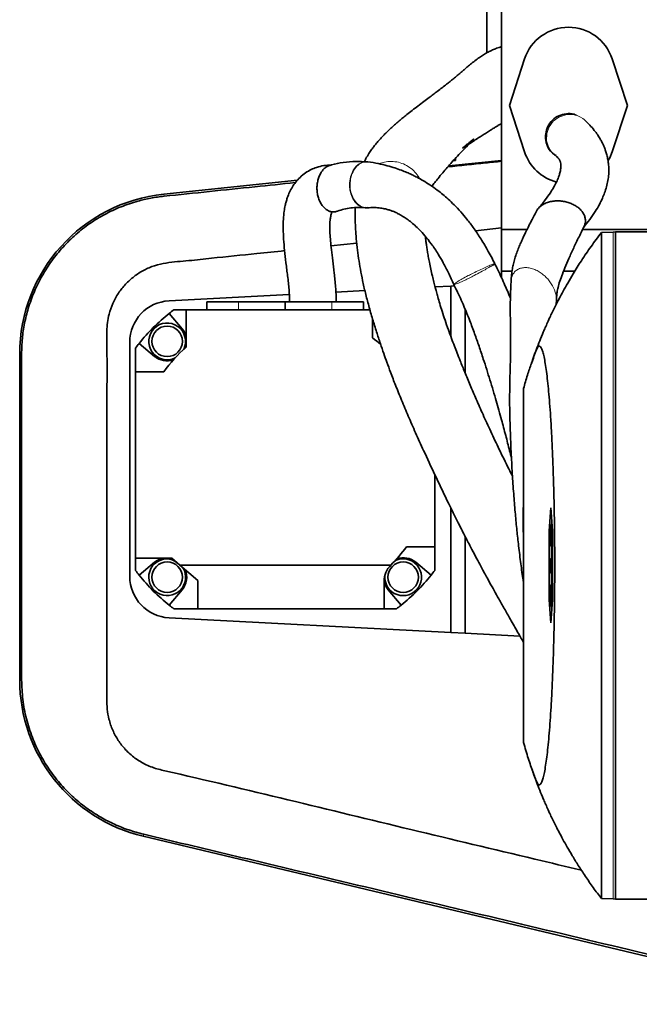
# Model space of a CAD drawing. Header units: millimetres. Extents: x 0 to 11920, y 0 to 8400.
# Tile 30 of 58: x 8701 to 8970, y 1366 to 1794. Entities that reach past the tile are written whole.
import ezdxf

# ---------------------------------------------------------------- set-up
doc = ezdxf.new("R2010")
doc.units = ezdxf.units.MM
doc.header["$LTSCALE"] = 20

msp = doc.modelspace()

# ---------------------------------------------------------------- linework, layer by layer
at = {"color": 7, "linetype": 'Continuous', "lineweight": 35}
for p, q in [((8910.24, 1702.49), (8910.24, 1810.49)), ((8903.74, 1799.49), (8903.74, 1779.35)), ((8920.23, 1776.71), (8913.61, 1756.49)), ((8964.86, 1756.49), (8958.25, 1776.71)), ((8913.61, 1756.49), (8920.23, 1736.26)), ((8958.25, 1736.26), (8964.86, 1756.49)), ((8946.16, 1750.26), (8946.06, 1750.37)), ((8946.41, 1750.03), (8946.52, 1749.92)), ((8851.79, 1731.93), (8852.15, 1731.96)), ((8852.03, 1731.93), (8851.79, 1731.95)), ((8910.24, 1732.62), (8887.22, 1730.23)), ((8889.24, 1732.49), (8890.24, 1732.49)), ((8890.24, 1733.59), (8890.24, 1732.49)), ((8821.53, 1724), (8763.48, 1717.94)), ((8898.83, 1702.02), (8910.24, 1703.22)), ((8921.21, 1702.49), (8910.24, 1702.49)), ((8910.24, 1684.49), (8910.24, 1702.49)), ((9099.12, 1702.49), (8945.35, 1702.49)), ((8953.58, 1701.27), (8958.74, 1701.45)), ((8958.74, 1701.45), (8959.74, 1701.49)), ((8959.74, 1701.49), (8959.74, 1411.49)), ((8959.74, 1701.49), (8996.21, 1701.49)), ((8836.09, 1695.47), (8847.28, 1696.64)), ((8910.24, 1684.49), (8914.74, 1684.49)), ((8910.24, 1681.4), (8910.24, 1684.49)), ((8937.16, 1684.49), (8942.05, 1684.49)), ((8888.17, 1677.97), (8889.69, 1678.05)), ((8889.39, 1678.79), (8889.56, 1678.5)), ((8765.73, 1671.55), (8817.96, 1674.29)), ((8838.2, 1675.35), (8850.81, 1676.01)), ((8881.3, 1677.61), (8888.17, 1677.97)), ((8888.17, 1655.97), (8888.17, 1677.97)), ((8782.17, 1671.16), (8782.17, 1667.66)), ((8782.17, 1671.16), (8795.95, 1671.16)), ((8795.95, 1671.16), (8816.17, 1671.16)), ((8816.17, 1671.16), (8816.17, 1667.66)), ((8816.17, 1671.16), (8836.39, 1671.16)), ((8836.39, 1671.16), (8850.17, 1671.16)), ((8850.17, 1667.66), (8850.17, 1671.16)), ((8933.99, 1670.13), (8934.04, 1671.82)), ((8771.42, 1659.39), (8765.8, 1666.09)), ((8773.11, 1667.66), (8767.84, 1667.66)), ((8773.11, 1667.66), (8773.11, 1651.35)), ((8853.05, 1667.66), (8773.11, 1667.66)), ((8894.42, 1667.75), (8894.42, 1640.03)), ((8854.17, 1655.4), (8854.17, 1663.57)), ((8748.67, 1551.74), (8748.67, 1653.58)), ((8752.75, 1653.04), (8759.45, 1647.41)), ((8700.85, 1648.42), (8700.85, 1506.73)), ((8751.17, 1650.99), (8751.17, 1640.66)), ((8751.17, 1640.66), (8751.17, 1559.66)), ((8763.44, 1640.66), (8751.17, 1640.66)), ((8919.74, 1479.49), (8919.74, 1633.49)), ((8881.17, 1564.66), (8881.17, 1596.05)), ((8888.17, 1527.35), (8888.17, 1581.54)), ((8919.61, 1581.68), (8919.74, 1581.68)), ((8931.61, 1581.49), (8930.91, 1571.49)), ((8932.31, 1571.49), (8931.61, 1581.49)), ((8930.91, 1571.49), (8930.91, 1541.49)), ((8931.56, 1571.39), (8930.91, 1571.49)), ((8931.56, 1574.12), (8932.11, 1574.33)), ((8931.56, 1574.12), (8931.56, 1570.12)), ((8931.65, 1574.12), (8931.56, 1574.12)), ((8931.65, 1574.12), (8932.11, 1574.29)), ((8931.65, 1570.12), (8931.65, 1574.12)), ((8932.31, 1541.49), (8932.31, 1571.49)), ((8894.42, 1569.03), (8894.42, 1527.02)), ((8931.28, 1570.12), (8931.56, 1570.23)), ((8931.28, 1570.12), (8931.28, 1568.85)), ((8931.56, 1570.12), (8931.28, 1570.12)), ((8931.28, 1568.85), (8931.56, 1568.85)), ((8931.28, 1568.85), (8931.56, 1568.75)), ((8931.56, 1568.85), (8931.56, 1564.85)), ((8931.65, 1570.12), (8932.31, 1570.36)), ((8931.93, 1570.12), (8931.65, 1570.12)), ((8931.65, 1568.85), (8932.31, 1568.62)), ((8931.65, 1568.85), (8931.93, 1568.85)), ((8931.65, 1564.85), (8931.65, 1568.85)), ((8931.93, 1570.12), (8932.31, 1570.26)), ((8931.93, 1568.85), (8931.93, 1570.12)), ((8931.93, 1568.85), (8932.31, 1568.72)), ((8868.91, 1564.66), (8881.17, 1564.66)), ((8881.17, 1554.33), (8881.17, 1564.66)), ((8931.56, 1564.85), (8931.65, 1564.85)), ((8931.56, 1564.85), (8932.31, 1564.57)), ((8931.65, 1564.85), (8932.31, 1564.62)), ((8931.94, 1564.71), (8931.94, 1559.5)), ((8751.17, 1559.66), (8766.98, 1559.66)), ((8751.17, 1559.66), (8751.17, 1554.33)), ((8770.43, 1556.66), (8766.98, 1559.66)), ((8931.38, 1559.27), (8931.39, 1558.12)), ((8931.59, 1558.1), (8931.61, 1559.11)), ((8931.61, 1559.11), (8932.31, 1559.41)), ((8931.61, 1559.11), (8931.98, 1558.28)), ((8931.98, 1558.28), (8932.31, 1558.38)), ((8931.98, 1558.28), (8931.98, 1553.81)), ((8759.45, 1557.91), (8752.75, 1552.28)), ((8770.32, 1556.66), (8770.43, 1556.66)), ((8770.43, 1556.66), (8862.1, 1556.66)), ((8770.43, 1556.66), (8778.17, 1549.93)), ((8879.6, 1552.28), (8872.9, 1557.91)), ((8919.73, 1557.12), (8919.74, 1557.12)), ((8919.73, 1555.86), (8919.74, 1555.86)), ((8931.28, 1556.43), (8931.64, 1556.43)), ((8931.39, 1558.12), (8931.6, 1558.06)), ((8931.89, 1557.48), (8931.67, 1557.99)), ((8931.67, 1554.33), (8931.89, 1554.27)), ((8931.72, 1556.14), (8931.89, 1556.14)), ((8931.89, 1553.81), (8931.89, 1557.48)), ((8778.17, 1537.66), (8778.17, 1549.93)), ((8859.17, 1549.59), (8859.17, 1537.66)), ((8931.89, 1553.81), (8932.31, 1553.66)), ((8931.98, 1553.81), (8931.89, 1553.81)), ((8931.94, 1553.18), (8931.94, 1548.27)), ((8931.98, 1553.81), (8932.31, 1553.7)), ((8765.8, 1539.23), (8771.42, 1545.93)), ((8860.93, 1545.93), (8866.55, 1539.23)), ((8931.56, 1548.12), (8932.31, 1548.4)), ((8931.65, 1548.12), (8931.56, 1548.12)), ((8931.56, 1548.12), (8931.56, 1538.85)), ((8931.65, 1548.12), (8932.31, 1548.36)), ((8931.65, 1538.85), (8931.65, 1548.12)), ((8931.56, 1541.58), (8930.91, 1541.49)), ((8930.91, 1541.49), (8931.61, 1531.49)), ((8931.61, 1531.49), (8932.31, 1541.49)), ((8767.84, 1537.66), (8778.17, 1537.66)), ((8859.17, 1537.66), (8778.17, 1537.66)), ((8859.17, 1537.66), (8864.51, 1537.66)), ((8931.56, 1538.85), (8932.11, 1538.65)), ((8931.56, 1538.85), (8931.65, 1538.85)), ((8931.65, 1538.85), (8932.11, 1538.69)), ((8888.17, 1527.35), (8765.73, 1533.77)), ((8894.42, 1527.02), (8888.17, 1527.35)), ((8894.42, 1527.02), (8918.18, 1525.78)), ((8754.5, 1438.75), (9060.16, 1365.71)), ((8953.58, 1411.7), (8958.74, 1411.52)), ((8958.74, 1411.52), (8959.74, 1411.49)), ((8959.74, 1411.49), (8996.21, 1411.49))]:
    msp.add_line(p, q, dxfattribs=at)
at = {"color": 8, "linetype": 'Continuous', "lineweight": 18}
for p, q in [((8763.48, 1717.94), (8763.57, 1717.04)), ((8958.74, 1701.45), (8958.74, 1411.52)), ((8795.95, 1671.16), (8795.95, 1667.66)), ((8836.39, 1671.16), (8836.39, 1667.66)), ((8700.85, 1648.42), (8701.67, 1648.42)), ((8700.85, 1506.73), (8701.68, 1506.73)), ((8754.5, 1438.75), (8754.71, 1439.64))]:
    msp.add_line(p, q, dxfattribs=at)
at = {"color": 8, "linetype": 'Continuous', "lineweight": 18, "flags": 128}
msp.add_lwpolyline([(8946.02, 1750.37), (8945.52, 1750.81), (8944.54, 1751.46), (8942.98, 1752.14), (8941.26, 1752.54), (8938.05, 1752.46), (8935.14, 1751.45), (8932.68, 1749.65), (8930.82, 1747.12), (8929.83, 1744.27), (8929.75, 1741.14), (8930.69, 1738.12), (8931.05, 1737.46), (8931.05, 1737.46), (8931.05, 1737.46)], dxfattribs=at)
at = {"color": 7, "linetype": 'Continuous', "lineweight": 35, "flags": 128}
for points in [[(8956.56, 1732.49), (8957.2, 1733.68), (8958.25, 1736.26)], [(8931.47, 1553.35), (8931.9, 1553.19), (8932.31, 1553.04)]]:
    msp.add_lwpolyline(points, dxfattribs=at)
at = {"color": 7, "linetype": 'Continuous', "lineweight": 35}
for centre, radius in [((8764.91, 1653.93), 6.64), ((8764.91, 1551.39), 6.63), ((8867.44, 1551.39), 6.63)]:
    msp.add_circle(centre, radius, dxfattribs=at)
for centre, radius, start, end in [((8939.24, 1770.49), 20, 18.1239, 161.8761), ((8939.24, 1742.49), 20, 198.1239, 255.0342), ((8770.74, 1648.42), 69.9, 95.9652, 180), ((8766.67, 1653.58), 18, 93, 180), ((8816.17, 1602.66), 81, 128.4569, 141.5431), ((8816.17, 1602.66), 81, 126.6335, 128.4569), ((8764.91, 1653.93), 8, 334.234, 295.766), ((8764.91, 1653.93), 8.5, 15.287, 40), ((8816.17, 1602.66), 81, 141.5431, 143.3665), ((8816.17, 1602.66), 65, 50.3392, 54.2242), ((8816.17, 1602.66), 65, 131.4949, 144.2242), ((8764.91, 1653.93), 8.5, 230, 288.5515), ((8816.17, 1602.66), 65, 314.9525, 324.2242), ((8764.91, 1551.39), 8, 85.2003, 30.6543), ((8764.91, 1551.39), 8.5, 103.4972, 130), ((8763.17, 1549.66), 10, 44.427, 90), ((8867.44, 1551.39), 8, 175.894, 115.766), ((8867.44, 1551.39), 8.5, 50, 108.5515), ((8816.17, 1602.66), 81, 216.6335, 218.4569), ((8764.91, 1551.39), 8.5, 320, 22.2961), ((8869.17, 1549.59), 10, 134.9643, 180), ((8816.17, 1602.66), 81, 321.5431, 323.3665), ((8766.67, 1551.74), 18, 180, 267), ((8816.17, 1602.66), 81, 218.4569, 231.5431), ((8816.17, 1602.66), 81, 308.4569, 321.5431), ((8867.44, 1551.39), 8.5, 193.4972, 220), ((8816.17, 1602.66), 81, 231.5431, 233.3665), ((8816.17, 1602.66), 81, 306.6335, 308.4569), ((8770.74, 1506.73), 69.9, 180, 256.5611)]:
    msp.add_arc(centre, radius, start, end, dxfattribs=at)
for start_param, end_param in [(1.583461, 1.585328), (1.585423, 1.585541)]:
    msp.add_ellipse((13519.24, 1748.34), major_axis=(0, 13159.87), ratio=0.349548, start_param=start_param, end_param=end_param, dxfattribs=at)
for points, knots in [([(8910.24, 1781.97), (8910.04, 1781.92), (8909.17, 1781.74), (8907.66, 1781.21), (8906, 1780.52), (8904.81, 1779.93), (8903.95, 1779.47), (8903.14, 1779.01), (8902.33, 1778.51), (8901.13, 1777.73), (8899.57, 1776.63), (8897.72, 1775.21), (8895.98, 1773.78), (8894.54, 1772.56), (8893.29, 1771.49), (8892, 1770.38), (8890.58, 1769.18), (8889.16, 1768), (8887.78, 1766.87), (8886.26, 1765.67), (8884.42, 1764.23), (8882.42, 1762.71), (8880.42, 1761.2), (8878.64, 1759.87), (8876.39, 1758.18), (8873.89, 1756.28), (8871.42, 1754.38), (8869.25, 1752.67), (8867.37, 1751.15), (8865.82, 1749.86), (8864.41, 1748.65), (8863.1, 1747.49), (8861.75, 1746.27), (8860.28, 1744.86), (8858.71, 1743.27), (8857.22, 1741.68), (8855.9, 1740.15), (8854.78, 1738.75), (8853.67, 1737.25), (8852.47, 1735.46), (8851.42, 1733.73), (8850.8, 1732.46), (8850.58, 1732)], [0, 0, 0, 0, 0.009414, 0.041436, 0.067158, 0.082662, 0.095912, 0.109852, 0.124531, 0.139973, 0.177314, 0.216296, 0.250739, 0.279993, 0.30385, 0.332417, 0.365452, 0.395872, 0.420798, 0.451604, 0.488507, 0.523536, 0.551043, 0.580781, 0.615819, 0.65396, 0.689632, 0.722718, 0.746837, 0.769058, 0.78943, 0.808027, 0.826083, 0.848014, 0.869941, 0.893566, 0.913945, 0.930607, 0.946243, 0.96547, 0.987342, 1, 1, 1, 1]), ([(8932.55, 1735.63), (8932.54, 1735.64), (8932.35, 1735.81), (8932, 1736.16), (8931.35, 1736.89), (8930.32, 1738.36), (8929.34, 1740.86), (8929.19, 1744.17), (8930.16, 1747.44), (8932.18, 1750.22), (8935.04, 1752.19), (8938.31, 1753.03), (8941.05, 1753.01), (8942.43, 1752.36), (8942.8, 1752.19)], [0, 0, 0, 0, 0.000877, 0.028122, 0.055216, 0.108331, 0.22422, 0.344533, 0.463982, 0.590039, 0.712076, 0.833462, 0.955151, 1, 1, 1, 1]), ([(8879.96, 1721.32), (8880.05, 1721.44), (8880.5, 1722.08), (8881.4, 1723.25), (8882.84, 1725.08), (8884.55, 1727.15), (8886.6, 1729.54), (8888.74, 1731.96), (8891.07, 1734.52), (8893.63, 1737.24), (8895.7, 1739.39), (8897.29, 1740.97), (8897.93, 1741.61), (8898.14, 1741.85), (8898.09, 1741.85), (8898.02, 1741.81), (8897.92, 1741.74), (8897.82, 1741.66), (8897.73, 1741.59), (8897.63, 1741.52), (8897.48, 1741.4), (8897.03, 1741.05), (8896.3, 1740.47), (8895.49, 1739.83), (8894.71, 1739.21), (8894.21, 1738.81), (8893.89, 1738.55), (8893.71, 1738.4), (8893.58, 1738.28), (8893.49, 1738.2), (8893.44, 1738.16), (8893.4, 1738.12), (8893.36, 1738.07), (8893.31, 1738.01), (8893.36, 1738), (8893.66, 1738.14), (8894.38, 1738.58), (8895.59, 1739.38), (8897.27, 1740.5), (8899.29, 1741.85), (8901.3, 1743.16), (8903.18, 1744.37), (8904.88, 1745.44), (8906.38, 1746.37), (8907.66, 1747.16), (8908.86, 1747.89), (8909.72, 1748.4), (8910.18, 1748.68), (8910.24, 1748.71)], [0, 0, 0, 0, 0.010319, 0.054057, 0.088958, 0.148477, 0.203814, 0.257172, 0.318132, 0.382646, 0.455037, 0.482831, 0.505488, 0.522848, 0.529691, 0.532435, 0.53448, 0.53533, 0.536139, 0.536978, 0.537911, 0.540233, 0.549621, 0.563568, 0.572718, 0.579241, 0.581582, 0.583362, 0.584669, 0.585204, 0.58571, 0.586233, 0.586817, 0.588277, 0.594458, 0.603292, 0.625241, 0.655594, 0.694382, 0.741004, 0.786222, 0.826899, 0.869047, 0.905023, 0.93496, 0.962365, 0.994724, 1, 1, 1, 1]), ([(8945.91, 1703.62), (8946.8, 1704.72), (8948.62, 1706.96), (8950.85, 1710.23), (8952.65, 1713.3), (8953.98, 1715.99), (8955.03, 1718.55), (8955.85, 1721.14), (8956.45, 1723.84), (8956.76, 1726.39), (8956.81, 1728.38), (8956.75, 1729.95), (8956.63, 1731.36), (8956.38, 1733.07), (8955.97, 1734.93), (8955.45, 1736.66), (8954.97, 1737.94), (8954.6, 1738.85), (8954.23, 1739.65), (8953.73, 1740.69), (8952.97, 1742.07), (8951.89, 1743.79), (8950.42, 1745.82), (8948.52, 1748.05), (8946.97, 1749.5), (8946.16, 1750.26)], [0, 0, 0, 0, 0.069703, 0.141782, 0.205144, 0.260468, 0.308257, 0.36311, 0.416495, 0.467884, 0.510189, 0.532659, 0.558416, 0.591254, 0.631104, 0.667633, 0.695852, 0.711371, 0.726339, 0.749514, 0.781405, 0.82239, 0.872927, 0.933646, 1, 1, 1, 1]), ([(8929.37, 1744.14), (8929.33, 1743.45), (8929.2, 1741.63), (8930, 1738.75), (8931.61, 1736.11), (8933.18, 1735.06), (8933.82, 1734.63)], [0, 0, 0, 0, 0.1863288, 0.4905493, 0.7947771, 1, 1, 1, 1]), ([(8929.38, 1744.19), (8929.38, 1744.19), (8929.38, 1744.18), (8929.37, 1744.16), (8929.37, 1744.14)], [0, 0, 0, 0, 0.182186, 1, 1, 1, 1]), ([(8933.23, 1735.06), (8933.62, 1734.74), (8934.34, 1734.16), (8934.98, 1733.42), (8935.35, 1732.84), (8935.56, 1732.41), (8935.69, 1732.06), (8935.85, 1731.48), (8935.99, 1730.52), (8935.93, 1729), (8935.6, 1727.23), (8935.01, 1725.33), (8934.14, 1723.26), (8932.95, 1720.96), (8931.36, 1718.39), (8929.16, 1715.28), (8927.23, 1712.98), (8926.19, 1711.75)], [0, 0, 0, 0, 0.079769, 0.145685, 0.197986, 0.236459, 0.268997, 0.301941, 0.381523, 0.466716, 0.534712, 0.603995, 0.67555, 0.738765, 0.813301, 0.900004, 1, 1, 1, 1]), ([(8933.89, 1734.74), (8933.43, 1734.99), (8932.95, 1735.26), (8932.56, 1735.62), (8932.55, 1735.63)], [0, 0, 0, 0, 0.973158, 1, 1, 1, 1]), ([(8836.12, 1730.59), (8835.06, 1730.54), (8832.92, 1730.43), (8830.06, 1729.69), (8827.4, 1728.63), (8824.94, 1727.21), (8822.63, 1725.34), (8820.76, 1723.25), (8819.26, 1721.09), (8818.07, 1718.85), (8817.19, 1716.63), (8816.58, 1714.65), (8816.12, 1712.72), (8815.68, 1710.23), (8815.35, 1706.8), (8815.28, 1702.74), (8815.48, 1698.2), (8815.91, 1693.33), (8816.54, 1687.99), (8817.25, 1682.33), (8817.91, 1676.68), (8818.05, 1672.94), (8818.12, 1671.16)], [0, 0, 0, 0, 0.048801, 0.098808, 0.136449, 0.180097, 0.225839, 0.268725, 0.302747, 0.340997, 0.379692, 0.405355, 0.429322, 0.465218, 0.513805, 0.574046, 0.632726, 0.698847, 0.771753, 0.849558, 0.928191, 1, 1, 1, 1]), ([(8830.41, 1724.01), (8830.59, 1724.62), (8830.95, 1725.85), (8831.81, 1727.45), (8832.85, 1728.8), (8834.07, 1729.79), (8835.02, 1730.34), (8835.56, 1730.43), (8835.63, 1730.44)], [0, 0, 0, 0, 0.194908, 0.388928, 0.582458, 0.776007, 0.969552, 1, 1, 1, 1]), ([(8851.77, 1731.96), (8850.16, 1732.05), (8846.72, 1732.26), (8841.55, 1731.75), (8837.77, 1731.13), (8835.86, 1730.51), (8835.63, 1730.43)], [0, 0, 0, 0, 0.300519, 0.641227, 0.955965, 1, 1, 1, 1]), ([(8907.25, 1687.72), (8906.19, 1689.77), (8904.18, 1693.64), (8901.03, 1698.85), (8898.04, 1703.27), (8895.23, 1706.98), (8892.45, 1710.29), (8889.76, 1713.16), (8887.13, 1715.68), (8884.69, 1717.8), (8882.06, 1719.89), (8879.18, 1721.92), (8876.24, 1723.75), (8874.02, 1724.99), (8872.33, 1725.85), (8870.87, 1726.56), (8868.96, 1727.41), (8866.59, 1728.37), (8863.73, 1729.38), (8860.36, 1730.38), (8856.45, 1731.31), (8853.66, 1731.74), (8852.16, 1731.97)], [0, 0, 0, 0, 0.0853749, 0.1613575, 0.2289311, 0.288871, 0.3417622, 0.3985859, 0.4455906, 0.4878822, 0.5291985, 0.5829602, 0.6327758, 0.6730084, 0.689368, 0.7122355, 0.7417704, 0.7781939, 0.8218011, 0.8729738, 0.9321847, 1, 1, 1, 1]), ([(8886.84, 1729.79), (8892.31, 1730.36), (8900.11, 1731.17), (8907.91, 1731.98), (8910.24, 1732.22)], [0, 0, 0, 0, 0.701437, 1, 1, 1, 1]), ([(8763.57, 1717.04), (8770.15, 1717.72), (8783.3, 1719.07), (8802.32, 1721.05), (8814.75, 1722.33), (8820.59, 1722.94)], [0, 0, 0, 0, 0.3462, 0.692488, 1, 1, 1, 1]), ([(8830.41, 1724.01), (8830.27, 1723.37), (8830.01, 1722.1), (8829.96, 1720.09), (8830.15, 1718.12), (8830.61, 1716.23), (8831.31, 1714.5), (8832.23, 1712.98), (8833.34, 1711.75), (8834.59, 1710.83), (8835.95, 1710.28), (8837.35, 1710.16), (8838.37, 1710.27), (8838.88, 1710.53), (8838.96, 1710.56)], [0, 0, 0, 0, 0.089829, 0.179364, 0.269097, 0.358629, 0.448266, 0.537777, 0.627335, 0.716842, 0.806337, 0.895919, 0.9854, 1, 1, 1, 1]), ([(8701.67, 1648.42), (8701.73, 1650.66), (8701.85, 1655.13), (8702.87, 1661.78), (8704.55, 1668.64), (8707.08, 1675.6), (8710.52, 1682.54), (8714.7, 1689.06), (8719.6, 1695.05), (8725.12, 1700.46), (8731.21, 1705.22), (8737.81, 1709.26), (8744.81, 1712.55), (8751.53, 1714.82), (8757.81, 1716.31), (8761.65, 1716.8), (8763.57, 1717.04)], [0, 0, 0, 0, 0.066178, 0.132515, 0.198693, 0.274911, 0.351372, 0.42759, 0.503703, 0.580059, 0.656174, 0.732412, 0.808892, 0.885131, 0.942565, 1, 1, 1, 1]), ([(8925.4, 1710.49), (8925.5, 1710.71), (8925.81, 1711.41), (8926.8, 1712.45), (8928.28, 1713.51), (8930.06, 1714.3), (8932.01, 1714.81), (8934.06, 1715.03), (8936.13, 1714.96), (8938.14, 1714.62), (8940.06, 1714.05), (8941.2, 1713.48), (8941.77, 1713.2)], [0, 0, 0, 0, 0.048889, 0.154535, 0.26031, 0.366204, 0.471542, 0.577527, 0.682779, 0.788744, 0.894062, 1, 1, 1, 1]), ([(8941.77, 1713.2), (8942.3, 1712.88), (8943.36, 1712.23), (8944.65, 1711.04), (8945.68, 1709.72), (8946.38, 1708.28), (8946.7, 1706.77), (8946.65, 1705.33), (8946.25, 1704.45), (8946.07, 1704.06)], [0, 0, 0, 0, 0.146198, 0.29317, 0.439606, 0.586813, 0.733692, 0.880721, 1, 1, 1, 1]), ([(8838.38, 1671.16), (8838.32, 1673.32), (8838.19, 1677.49), (8837.53, 1683.43), (8836.86, 1688.77), (8836.29, 1693.44), (8835.88, 1697.39), (8835.64, 1700.61), (8835.56, 1703.15), (8835.6, 1705.07), (8835.69, 1706.44), (8835.82, 1707.51), (8835.97, 1708.41), (8836.17, 1709.27), (8836.44, 1710.03), (8836.5, 1710.18), (8836.43, 1710.17), (8836.39, 1710.15), (8836.54, 1710.18), (8836.94, 1710.19), (8837.17, 1710.2)], [0, 0, 0, 0, 0.124217, 0.239494, 0.343327, 0.433904, 0.51038, 0.572932, 0.622509, 0.660519, 0.688537, 0.708015, 0.72791, 0.755644, 0.790477, 0.836361, 0.86494, 0.899454, 0.942968, 1, 1, 1, 1]), ([(8838.89, 1710.51), (8839.84, 1710.83), (8841.76, 1711.48), (8844.74, 1711.99), (8847.83, 1712.21), (8849.91, 1712.08), (8850.97, 1712)], [0, 0, 0, 0, 0.236574, 0.482634, 0.737432, 1, 1, 1, 1]), ([(8846.62, 1712.06), (8846.62, 1711.98), (8846.54, 1710.52), (8846.58, 1707.67), (8846.7, 1703.65), (8846.98, 1699.43), (8847.42, 1694.92), (8848.05, 1690.09), (8848.84, 1685.26), (8849.82, 1680.23), (8851.03, 1674.92), (8852.47, 1669.4), (8854.1, 1663.75), (8855.8, 1658.28), (8857.44, 1653.27), (8858.94, 1648.87), (8860.43, 1644.67), (8862.1, 1640.12), (8864.19, 1634.67), (8866.73, 1628.34), (8869.64, 1621.43), (8872.85, 1614.11), (8876.7, 1605.6), (8881.24, 1595.87), (8886.47, 1584.93), (8891.03, 1575.68), (8894.69, 1568.47), (8897.17, 1563.7), (8899.29, 1559.67), (8900.98, 1556.52), (8902.38, 1553.92), (8903.72, 1551.47), (8905.24, 1548.7), (8907.03, 1545.49), (8909.1, 1541.8), (8911.46, 1537.61), (8914.18, 1532.81), (8916.98, 1527.89), (8918.89, 1524.54), (8919.74, 1523.04)], [0, 0, 0, 0, 0.002076, 0.036151, 0.066702, 0.094775, 0.129744, 0.162684, 0.194264, 0.22692, 0.261945, 0.298455, 0.334666, 0.368759, 0.3984, 0.423553, 0.444572, 0.468731, 0.49898, 0.532286, 0.566338, 0.601197, 0.636956, 0.684628, 0.733046, 0.78211, 0.80542, 0.826483, 0.843783, 0.857328, 0.867124, 0.877246, 0.889081, 0.902945, 0.918839, 0.936764, 0.957025, 0.980743, 1, 1, 1, 1]), ([(8850.85, 1712.08), (8851.1, 1712.04), (8851.5, 1711.97), (8851.91, 1712.04), (8852.07, 1712.06)], [0, 0, 0, 0, 0.6099951, 1, 1, 1, 1]), ([(8851.86, 1712), (8852.92, 1712.06), (8854.85, 1712.16), (8857.48, 1711.93), (8859.59, 1711.54), (8861.26, 1711.08), (8862.68, 1710.6), (8863.98, 1710.06), (8865.39, 1709.39), (8866.97, 1708.53), (8868.73, 1707.39), (8870.61, 1706.01), (8872.54, 1704.37), (8874.65, 1702.35), (8877.06, 1699.7), (8879.83, 1696.17), (8882.5, 1692.2), (8884.98, 1687.94), (8887.26, 1683.56), (8888.7, 1680.33), (8889.45, 1678.63)], [0, 0, 0, 0, 0.081669, 0.148312, 0.20153, 0.24259, 0.276093, 0.30968, 0.341714, 0.3808, 0.424362, 0.468793, 0.514252, 0.562408, 0.621176, 0.692538, 0.777941, 0.843695, 0.917398, 1, 1, 1, 1]), ([(8925.35, 1710.51), (8925.15, 1710.13), (8924.38, 1708.7), (8923.15, 1706.35), (8921.77, 1703.64), (8920.68, 1701.4), (8919.82, 1699.6), (8919.14, 1698.11), (8918.45, 1696.56), (8917.66, 1694.69), (8916.78, 1692.43), (8915.99, 1690.11), (8915.33, 1687.79), (8914.82, 1685.31), (8914.47, 1682.7), (8914.38, 1680.98), (8914.33, 1680.03)], [0, 0, 0, 0, 0.044265, 0.166579, 0.267839, 0.349968, 0.41501, 0.464909, 0.510321, 0.575272, 0.650418, 0.727846, 0.792356, 0.846966, 0.914986, 1, 1, 1, 1]), ([(8934.04, 1671.85), (8934.06, 1672.39), (8934.09, 1673.54), (8934.28, 1675.38), (8934.74, 1677.56), (8935.53, 1680.21), (8936.68, 1683.37), (8938.18, 1687.05), (8940.01, 1691.22), (8942.13, 1695.81), (8944.2, 1700.14), (8945.56, 1702.9), (8946.11, 1704.04)], [0, 0, 0, 0, 0.047809, 0.101982, 0.167598, 0.248065, 0.345179, 0.45929, 0.589525, 0.734033, 0.890219, 1, 1, 1, 1]), ([(8914.94, 1595.33), (8914.41, 1596.38), (8912.44, 1600.28), (8909.26, 1606.79), (8905.52, 1614.68), (8902.18, 1621.96), (8899.21, 1628.67), (8896.58, 1634.82), (8894.26, 1640.38), (8892.4, 1645), (8890.91, 1648.76), (8889.65, 1652.02), (8888.38, 1655.39), (8887.01, 1659.16), (8885.64, 1663.09), (8884.39, 1666.9), (8883.35, 1670.24), (8882.53, 1673.05), (8881.89, 1675.37), (8881.31, 1677.53), (8880.73, 1679.82), (8880.1, 1682.47), (8879.45, 1685.35), (8878.87, 1688.17), (8878.38, 1690.75), (8877.99, 1693.01), (8877.67, 1695.05), (8877.42, 1696.91), (8877.23, 1698.39), (8877.14, 1699.24), (8877.11, 1699.54)], [0, 0, 0, 0, 0.022941, 0.085063, 0.14432, 0.20076, 0.253507, 0.303828, 0.351334, 0.394422, 0.424999, 0.452891, 0.484133, 0.521207, 0.563581, 0.603401, 0.639543, 0.670815, 0.696125, 0.717372, 0.743175, 0.773459, 0.808163, 0.845564, 0.877714, 0.907876, 0.936081, 0.962354, 0.986715, 1, 1, 1, 1]), ([(8953.58, 1701.27), (8952.07, 1699.26), (8949.05, 1695.23), (8944.98, 1689.21), (8941.63, 1683.88), (8939.01, 1679.44), (8936.99, 1675.84), (8935.29, 1672.66), (8933.87, 1669.91), (8932.67, 1667.5), (8931.61, 1665.28), (8930.55, 1663), (8929.55, 1660.77), (8928.71, 1658.86), (8927.64, 1656.32), (8926.37, 1653.17), (8925.01, 1649.59), (8924.03, 1646.86), (8923.43, 1645.15), (8923.22, 1644.53), (8923.15, 1644.34)], [0, 0, 0, 0, 0.064351, 0.128519, 0.186384, 0.226049, 0.260644, 0.292103, 0.31851, 0.345657, 0.374566, 0.406123, 0.453508, 0.508016, 0.566096, 0.685564, 0.808282, 0.932203, 0.978554, 1, 1, 1, 1]), ([(8953.58, 1701.27), (8953.58, 1701.15), (8953.58, 1700.89), (8953.58, 1698.88), (8953.58, 1695.83), (8953.58, 1691.74), (8953.58, 1686.86), (8953.58, 1681.07), (8953.58, 1674.4), (8953.58, 1666.87), (8953.58, 1658.55), (8953.58, 1649.52), (8953.58, 1639.84), (8953.58, 1629.55), (8953.58, 1618.74), (8953.58, 1607.49), (8953.58, 1595.89), (8953.58, 1584), (8953.58, 1571.9), (8953.58, 1559.7), (8953.58, 1547.49), (8953.58, 1535.34), (8953.58, 1523.33), (8953.58, 1511.55), (8953.58, 1500.1), (8953.58, 1489.07), (8953.58, 1478.5), (8953.58, 1468.47), (8953.58, 1459.08), (8953.58, 1450.4), (8953.58, 1442.45), (8953.58, 1435.31), (8953.58, 1429.04), (8953.58, 1423.68), (8953.58, 1419.27), (8953.58, 1415.81), (8953.58, 1413.42), (8953.58, 1411.97), (8953.58, 1411.79), (8953.58, 1411.7)], [0, 0, 0, 0, 0.030052, 0.06017, 0.090222, 0.117021, 0.143915, 0.17081, 0.197609, 0.224408, 0.251303, 0.278198, 0.304997, 0.331796, 0.358691, 0.385585, 0.412384, 0.439183, 0.466077, 0.492972, 0.519771, 0.546571, 0.573466, 0.600362, 0.627161, 0.65396, 0.680855, 0.70775, 0.734549, 0.761348, 0.788242, 0.815137, 0.841936, 0.868735, 0.895631, 0.922526, 0.949325, 0.974663, 1, 1, 1, 1]), ([(8944.91, 1423.99), (8938.17, 1425.6), (8913.47, 1431.51), (8853.11, 1445.83), (8798.72, 1459.3), (8761.16, 1467.87), (8757.53, 1468.98), (8753.22, 1471.04), (8749.38, 1473.87), (8746.18, 1477.02), (8743.55, 1480.39), (8741.13, 1484.83), (8739.57, 1489.42), (8738.76, 1494.02), (8738.73, 1499.98), (8738.75, 1510.46), (8738.73, 1542.74), (8738.78, 1583.18), (8738.69, 1625.07), (8738.84, 1646.11), (8738.65, 1657.19), (8738.9, 1662.09), (8739.69, 1666.15), (8741.2, 1670.52), (8743.63, 1674.95), (8746.77, 1678.9), (8750.52, 1682.28), (8754.78, 1684.98), (8759.48, 1686.97), (8766.02, 1688.39), (8774.34, 1688.94), (8787.48, 1690.43), (8801.35, 1691.83), (8811.94, 1692.94), (8815.94, 1693.36)], [0, 0, 0, 0, 0.0428857, 0.1573254, 0.3844568, 0.3902672, 0.396091, 0.407974, 0.4196466, 0.4254634, 0.4357433, 0.4460198, 0.4565945, 0.4656288, 0.4748454, 0.4934163, 0.5305575, 0.6747222, 0.7438889, 0.7899245, 0.8050059, 0.8125651, 0.8202402, 0.8305165, 0.8410911, 0.8513674, 0.8616357, 0.8722011, 0.882478, 0.8930514, 0.9135534, 0.9340572, 0.9750646, 1, 1, 1, 1]), ([(8914.05, 1672.62), (8914.04, 1672.65), (8913.18, 1674.84), (8911.25, 1679.27), (8909, 1684.31), (8907.53, 1687.09), (8907.21, 1687.7)], [0, 0, 0, 0, 0.005687, 0.4148424, 0.871007, 1, 1, 1, 1]), ([(8889.48, 1678.45), (8889.89, 1677.67), (8891.44, 1674.73), (8893.73, 1669.5), (8896.31, 1663.2), (8898.47, 1657.37), (8900.42, 1651.83), (8902.65, 1645.15), (8905.16, 1637.23), (8907.81, 1628.39), (8910.07, 1620.33), (8911.98, 1613.12), (8913.41, 1607.51), (8914.24, 1604.16), (8914.51, 1603.05)], [0, 0, 0, 0, 0.0364921, 0.1379633, 0.2279749, 0.3055388, 0.3790648, 0.4534789, 0.5719591, 0.6884917, 0.7910651, 0.8761784, 0.9590699, 1, 1, 1, 1]), ([(8914.34, 1679.95), (8914.25, 1677.93), (8914.11, 1674.69), (8914.01, 1671.32), (8913.98, 1670.06)], [0, 0, 0, 0, 0.626355, 1, 1, 1, 1]), ([(8913.74, 1624.6), (8913.74, 1624.68), (8913.61, 1626.73), (8913.71, 1630.73), (8913.79, 1636.87), (8913.99, 1643.24), (8914.12, 1649.79), (8914.15, 1656.19), (8914.08, 1661.6), (8913.98, 1665.79), (8913.95, 1668.3), (8913.94, 1669.66), (8913.97, 1670.03), (8913.97, 1670.06)], [0, 0, 0, 0, 0.00471, 0.121664, 0.239013, 0.375445, 0.512748, 0.653031, 0.794515, 0.885304, 0.959893, 0.997173, 1, 1, 1, 1]), ([(8701.68, 1506.73), (8701.68, 1513.35), (8701.68, 1526.59), (8701.68, 1553.07), (8701.68, 1583.3), (8701.67, 1612.1), (8701.67, 1632.86), (8701.67, 1643.23), (8701.67, 1648.42)], [0, 0, 0, 0, 0.140144, 0.280292, 0.560562, 0.78028, 0.89014, 1, 1, 1, 1]), ([(8919.74, 1479.49), (8920.42, 1477.16), (8921.79, 1472.5), (8923.45, 1467.73), (8924.7, 1464.45), (8925.41, 1462.52), (8925.98, 1461.43), (8926.42, 1461.07), (8926.86, 1461.12), (8927.34, 1461.62), (8927.85, 1462.73), (8928.4, 1464.6), (8928.95, 1467.15), (8929.47, 1470.35), (8929.97, 1474.14), (8930.45, 1478.51), (8930.9, 1483.49), (8931.33, 1489), (8931.71, 1494.96), (8932.06, 1501.35), (8932.37, 1508.22), (8932.64, 1515.42), (8932.86, 1522.84), (8933.04, 1530.45), (8933.17, 1538.36), (8933.26, 1546.35), (8933.3, 1554.32), (8933.29, 1562.26), (8933.23, 1570.25), (8933.12, 1578.11), (8932.97, 1585.74), (8932.78, 1593.13), (8932.54, 1600.34), (8932.26, 1607.25), (8931.95, 1613.79), (8931.59, 1619.93), (8931.2, 1625.7), (8930.77, 1630.98), (8930.32, 1635.72), (8929.84, 1639.91), (8929.33, 1643.56), (8928.8, 1646.57), (8928.26, 1648.93), (8927.71, 1650.63), (8927.14, 1651.66), (8926.61, 1651.96), (8926.13, 1651.71), (8925.71, 1651.08), (8925.28, 1650.06), (8924.43, 1647.81), (8923.15, 1644.41), (8921.44, 1639.33), (8920.31, 1635.44), (8919.74, 1633.49)], [0, 0, 0, 0, 0.060306, 0.120663, 0.145338, 0.170015, 0.18244, 0.194865, 0.207513, 0.220161, 0.236143, 0.252237, 0.268682, 0.285248, 0.30123, 0.317322, 0.333763, 0.350326, 0.366318, 0.382423, 0.398885, 0.41547, 0.431305, 0.447252, 0.463553, 0.479977, 0.495636, 0.511405, 0.527522, 0.54376, 0.559311, 0.574968, 0.590959, 0.607064, 0.622785, 0.638614, 0.654779, 0.67106, 0.686958, 0.702964, 0.719313, 0.735781, 0.751792, 0.767915, 0.784393, 0.800996, 0.813247, 0.825497, 0.837882, 0.85027, 0.899965, 0.949969, 1, 1, 1, 1]), ([(8913.73, 1624.6), (8913.74, 1624.27), (8913.77, 1622.91), (8913.84, 1620.22), (8913.95, 1616.21), (8914.12, 1611.35), (8914.4, 1604.67), (8914.83, 1596.69), (8915.42, 1587.92), (8916.06, 1579.95), (8916.75, 1572.73), (8917.52, 1565.56), (8918.4, 1558.31), (8919.16, 1552.59), (8919.64, 1549.47), (8919.74, 1548.81)], [0, 0, 0, 0, 0.013268, 0.054968, 0.108801, 0.174844, 0.249516, 0.376044, 0.491803, 0.59659, 0.690302, 0.77599, 0.877971, 0.974253, 1, 1, 1, 1]), ([(8931.2, 1556.39), (8931.2, 1556.71), (8931.2, 1557.32), (8931.23, 1558.13), (8931.28, 1558.76), (8931.33, 1559.12), (8931.37, 1559.23), (8931.38, 1559.27)], [0, 0, 0, 0, 0.220789, 0.427465, 0.633843, 0.850821, 1, 1, 1, 1]), ([(8931.38, 1559.27), (8931.55, 1559.34), (8931.86, 1559.47), (8932.17, 1559.59), (8932.31, 1559.64)], [0, 0, 0, 0, 0.552042, 1, 1, 1, 1]), ([(8931.47, 1553.35), (8931.43, 1553.42), (8931.35, 1553.53), (8931.27, 1554.21), (8931.22, 1554.95), (8931.2, 1555.68), (8931.2, 1556.17), (8931.2, 1556.39)], [0, 0, 0, 0, 0.3428448, 0.5805377, 0.7302536, 0.8801689, 1, 1, 1, 1]), ([(8931.39, 1558.12), (8931.37, 1558.03), (8931.34, 1557.88), (8931.3, 1557.41), (8931.28, 1556.93), (8931.28, 1556.6), (8931.28, 1556.43)], [0, 0, 0, 0, 0.345929, 0.6119, 0.80691, 1, 1, 1, 1]), ([(8931.28, 1556.43), (8931.28, 1556.23), (8931.28, 1555.85), (8931.31, 1555.34), (8931.35, 1554.91), (8931.4, 1554.67), (8931.45, 1554.65), (8931.47, 1554.64)], [0, 0, 0, 0, 0.1639656, 0.3153114, 0.5060512, 0.7525375, 1, 1, 1, 1]), ([(8931.67, 1554.33), (8931.64, 1554.07), (8931.6, 1553.57), (8931.52, 1553.37), (8931.48, 1553.35), (8931.47, 1553.35)], [0, 0, 0, 0, 0.418413, 0.830174, 1, 1, 1, 1]), ([(8931.48, 1554.66), (8931.49, 1554.67), (8931.53, 1554.69), (8931.58, 1554.9), (8931.62, 1555.33), (8931.64, 1555.84), (8931.64, 1556.26), (8931.64, 1556.47), (8931.64, 1556.5)], [0, 0, 0, 0, 0.193744, 0.441723, 0.626904, 0.812813, 0.976245, 1, 1, 1, 1]), ([(8931.64, 1556.5), (8931.64, 1556.74), (8931.64, 1557.23), (8931.62, 1557.76), (8931.6, 1558.02), (8931.59, 1558.1)], [0, 0, 0, 0, 0.394633, 0.804301, 1, 1, 1, 1]), ([(8931.67, 1557.99), (8931.68, 1557.79), (8931.69, 1557.5), (8931.7, 1557.12), (8931.72, 1556.74), (8931.72, 1556.4), (8931.72, 1556.17), (8931.72, 1556.14)], [0, 0, 0, 0, 0.331605, 0.497411, 0.663586, 0.950125, 1, 1, 1, 1]), ([(8931.72, 1556.14), (8931.72, 1555.82), (8931.72, 1555.2), (8931.69, 1554.62), (8931.67, 1554.37), (8931.67, 1554.33)], [0, 0, 0, 0, 0.469275, 0.906415, 1, 1, 1, 1]), ([(8931.45, 1553.35), (8931.62, 1553.29), (8931.91, 1553.19), (8932.19, 1553.08), (8932.31, 1553.04)], [0, 0, 0, 0, 0.59033, 1, 1, 1, 1]), ([(8754.71, 1439.64), (8752.55, 1440.21), (8748.24, 1441.37), (8742.02, 1443.88), (8735.73, 1447.1), (8729.53, 1451.18), (8723.54, 1456.15), (8718.15, 1461.76), (8713.44, 1467.94), (8709.45, 1474.6), (8706.11, 1481.9), (8703.62, 1489.8), (8701.99, 1498.2), (8701.78, 1503.89), (8701.68, 1506.73)], [0, 0, 0, 0, 0.072644, 0.14546, 0.218103, 0.302294, 0.386754, 0.470943, 0.554818, 0.638962, 0.722836, 0.815104, 0.907731, 1, 1, 1, 1]), ([(8923.12, 1468.75), (8923.25, 1468.37), (8923.53, 1467.53), (8924, 1466.2), (8924.52, 1464.75), (8925.3, 1462.63), (8926.39, 1459.77), (8927.65, 1456.64), (8928.71, 1454.12), (8929.55, 1452.21), (8930.55, 1449.97), (8931.61, 1447.69), (8932.67, 1445.48), (8933.87, 1443.07), (8935.26, 1440.36), (8936.9, 1437.31), (8938.81, 1433.89), (8941.01, 1430.12), (8943.64, 1425.88), (8946.66, 1421.26), (8950.01, 1416.44), (8952.4, 1413.28), (8953.58, 1411.71)], [0, 0, 0, 0, 0.042486, 0.094235, 0.146072, 0.197855, 0.318758, 0.436472, 0.494287, 0.548546, 0.595714, 0.627127, 0.655903, 0.682926, 0.709213, 0.739078, 0.771635, 0.808775, 0.850541, 0.899098, 0.949953, 1, 1, 1, 1]), ([(9060.42, 1366.81), (9034.67, 1372.96), (8989.87, 1383.66), (8926.04, 1398.87), (8868.92, 1412.47), (8824.51, 1423.04), (8792.77, 1430.59), (8773.73, 1435.13), (8761.05, 1438.13), (8754.71, 1439.64)], [0, 0, 0, 0, 0.2526274, 0.4394393, 0.6262675, 0.8131256, 0.8754234, 0.9377205, 1, 1, 1, 1])]:
    msp.add_open_spline(points, degree=3, knots=knots, dxfattribs=at)
at = {"color": 8, "linetype": 'Continuous', "lineweight": 18}
for points, knots in [([(8931.05, 1737.46), (8931.05, 1737.46), (8931.46, 1736.8), (8931.98, 1736.17), (8932.54, 1735.64), (8932.55, 1735.63)], [0, 0, 0, 0, 0.0000251, 0.9871139, 1, 1, 1, 1]), ([(8932.55, 1735.63), (8932.56, 1735.62), (8932.78, 1735.42), (8933.05, 1735.27), (8933.3, 1735.12)], [0, 0, 0, 0, 0.041012, 1, 1, 1, 1]), ([(8850.85, 1712.09), (8850.18, 1712.19), (8848.72, 1712.4), (8846.74, 1714.02), (8845.13, 1716.49), (8844.3, 1719.31), (8844.05, 1722.36), (8844.44, 1725.44), (8845.64, 1728.44), (8847.47, 1730.66), (8849.62, 1731.95), (8851.11, 1731.94), (8851.79, 1731.93)], [0, 0, 0, 0, 0.088418, 0.194149, 0.299918, 0.40559, 0.482814, 0.591867, 0.700038, 0.806893, 0.912642, 1, 1, 1, 1]), ([(8852.24, 1731.94), (8851.5, 1731.95), (8849.98, 1731.97), (8847.78, 1730.66), (8845.93, 1728.45), (8844.69, 1725.46), (8844.28, 1722.38), (8844.54, 1719.32), (8845.42, 1716.49), (8847.1, 1713.97), (8849.25, 1712.43), (8851, 1711.81), (8851.89, 1712.05), (8852.01, 1712.08)], [0, 0, 0, 0, 0.096135, 0.196394, 0.297893, 0.401072, 0.505366, 0.579128, 0.68032, 0.781769, 0.883021, 0.9845, 1, 1, 1, 1]), ([(8857, 1731.13), (8857.75, 1731.4), (8859.48, 1732.03), (8862.35, 1732.25), (8865.42, 1731.87), (8868.33, 1730.81), (8870.94, 1729.17), (8873.15, 1727.07), (8874.23, 1725.38), (8874.75, 1724.55)], [0, 0, 0, 0, 0.115795, 0.265027, 0.41326, 0.561906, 0.710459, 0.858656, 1, 1, 1, 1]), ([(8907.25, 1687.71), (8907.25, 1687.71), (8907.23, 1687.76), (8907.05, 1687.36), (8905.75, 1686.63), (8903.73, 1685.46), (8901.18, 1684.08), (8898.54, 1682.68), (8896.35, 1681.55), (8894.69, 1680.72), (8893.31, 1680.04), (8892.05, 1679.47), (8890.93, 1679.01), (8890.22, 1678.78), (8889.79, 1678.69), (8889.63, 1678.67), (8889.56, 1678.69), (8889.56, 1678.69)], [0, 0, 0, 0, 0.002238, 0.116895, 0.232272, 0.337777, 0.437574, 0.535695, 0.611331, 0.664811, 0.720418, 0.782466, 0.846923, 0.921173, 0.959487, 0.998103, 1, 1, 1, 1]), ([(8889.56, 1678.69), (8889.56, 1678.69), (8889.64, 1678.79), (8889.9, 1679.1), (8890.68, 1679.66), (8891.74, 1680.33), (8893.3, 1681.23), (8895.4, 1682.34), (8898.04, 1683.67), (8900.65, 1684.94), (8903.24, 1686.16), (8905.41, 1687.13), (8906.6, 1687.61), (8907.14, 1687.77), (8907.21, 1687.74), (8907.25, 1687.72)], [0, 0, 0, 0, 0.001643, 0.076272, 0.153714, 0.2157, 0.279889, 0.387554, 0.462306, 0.559538, 0.658926, 0.764807, 0.881304, 0.939996, 1, 1, 1, 1]), ([(8934.03, 1671.82), (8934.02, 1672.38), (8934.01, 1673.55), (8933.43, 1675.99), (8932.27, 1678.45), (8930.62, 1680.7), (8929.14, 1682.24), (8927.47, 1683.6), (8925.64, 1684.72), (8923.68, 1685.55), (8921.68, 1686), (8919.72, 1686.03), (8917.93, 1685.61), (8916.43, 1684.73), (8915.29, 1683.48), (8914.6, 1681.93), (8914.31, 1680.71), (8914.34, 1680.03), (8914.35, 1679.95)], [0, 0, 0, 0, 0.057763, 0.120215, 0.244064, 0.306074, 0.368545, 0.430657, 0.492798, 0.555174, 0.61782, 0.679998, 0.742433, 0.804671, 0.86721, 0.929901, 0.992501, 1, 1, 1, 1]), ([(8889.42, 1678.81), (8889.44, 1678.76), (8889.46, 1678.72), (8889.56, 1678.69), (8889.56, 1678.69)], [0, 0, 0, 0, 0.981704, 1, 1, 1, 1]), ([(8889.56, 1678.69), (8889.56, 1678.68), (8889.52, 1678.63), (8889.49, 1678.54), (8889.54, 1678.5), (8889.56, 1678.49)], [0, 0, 0, 0, 0.023864, 0.650309, 1, 1, 1, 1])]:
    msp.add_open_spline(points, degree=3, knots=knots, dxfattribs=at)

doc.saveas('drawing.dxf')
